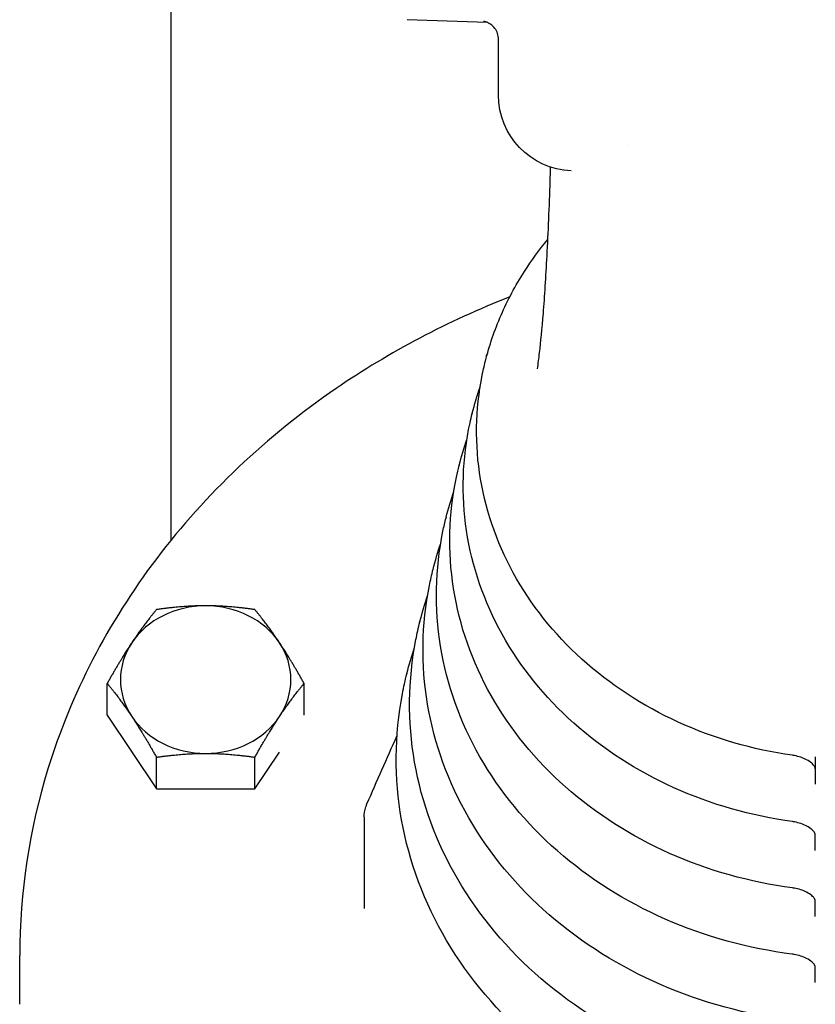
# Model space of a CAD drawing. Header units: inches. Extents: x 1 to 669, y 0 to 417.
# Tile 213 of 256: x 291.14 to 293.77, y 236.62 to 239.87. Entities that reach past the tile are written whole.
import ezdxf

# ---------------------------------------------------------------- set-up
doc = ezdxf.new("R2010")
doc.units = ezdxf.units.IN
doc.header["$LTSCALE"] = 12
doc.header["$MEASUREMENT"] = 0
doc.layers.add('X', color=1, linetype='CONTINUOUS')

msp = doc.modelspace()

# ---------------------------------------------------------------- linework, layer by layer
at = {"layer": 'X', "extrusion": (-1, 4.93038e-32, -2.22045e-16)}
for p, q in [((291.64189, 238.14955), (291.64189, 240.38232)), ((292.6846, 239.8571), (292.42086, 239.86631)), ((292.72176, 239.61732), (292.72176, 239.8017)), ((292.68219, 238.75388), (292.68219, 238.75969)), ((292.67836, 238.73911), (292.67821, 238.73852)), ((292.6353, 238.56778), (292.63498, 238.56651)), ((292.59214, 238.39606), (292.59183, 238.3948)), ((292.54892, 238.22407), (292.5486, 238.22279)), ((292.50576, 238.05234), (292.50544, 238.05108)), ((292.46253, 237.88035), (292.46221, 237.87908)), ((292.41938, 237.70862), (292.41906, 237.70736)), ((291.43068, 237.57122), (291.43068, 237.67584)), ((292.0802, 237.57153), (292.0802, 237.67584)), ((291.43068, 237.57122), (291.59306, 237.32765)), ((291.91782, 237.32765), (291.99865, 237.4489)), ((291.59306, 237.32765), (291.59306, 237.43227)), ((291.91782, 237.32765), (291.91782, 237.43227)), ((293.76691, 237.39419), (293.76691, 237.34355)), ((291.59306, 237.32765), (291.91782, 237.32765)), ((292.27821, 237.23396), (292.27821, 236.93287)), ((293.76691, 237.1248), (293.76691, 237.17509)), ((293.76691, 236.90713), (293.76691, 236.9568)), ((291.14191, 236.61681), (291.14191, 236.77784)), ((293.76691, 236.68837), (293.76691, 236.73805))]:
    msp.add_line(p, q, dxfattribs=at)
at = {"layer": 'X', "extrusion": (2.22045e-16, -1.09476e-47, -1)}
msp.add_arc((-292.97176, 239.61732), 0.25, 272.35952, 0, dxfattribs=at)
at = {"layer": 'X'}
for centre, major_axis, ratio, start_param, end_param in [((293.12014, 239.58441), (0.0063, 0.64639), 0.0484361, -1.7806098, -1.7806052), ((292.95159, 239.28815), (0.0099, 0.07938), 0.0000168, 0, 0.0000769), ((291.75544, 237.6884), (-0.28125, 0), 0.8660254, -1.5707963, -0.5235988), ((291.75544, 237.6884), (-0.28125, 0), 0.8660254, -2.6179939, -1.5707963), ((291.75544, 237.6884), (-0.28125, 0), 0.8660254, -0.5235988, 0.5235988), ((291.75544, 237.6884), (0.28125, 0), 0.8660254, -0.5235988, 0.5235988), ((291.75544, 237.6884), (0.28125, 0), 0.8660254, -2.6179939, -1.5707963), ((291.75544, 237.6884), (0.28125, 0), 0.8660254, -1.5707963, -0.5235988), ((293.69822, 237.48607), (-0.00676, -0.04752), 0.0000027, 0, 0.0001354), ((293.76849, 225.11755), (0.00017, -117.61121), 0.0000134, -1.6757091, -1.6749372)]:
    msp.add_ellipse(centre, major_axis=major_axis, ratio=ratio, start_param=start_param, end_param=end_param, dxfattribs=at)
at = {"layer": 'X', "extrusion": (2.22045e-16, 6.16298e-33, -1)}
for centre, major_axis, end_param in [((293.6978, 237.26676), (-0.00646, -0.04706), 0.0000676), ((293.69748, 237.04865), (-0.00632, -0.04758), 0.0000683)]:
    msp.add_ellipse(centre, major_axis=major_axis, ratio=0.0000013, start_param=0, end_param=end_param, dxfattribs=at)
at = {"layer": 'X', "extrusion": (2.22045e-16, 5.54668e-32, -1)}
msp.add_ellipse((293.69711, 236.8294), major_axis=(-0.00605, -0.04711), ratio=0.0000013, start_param=0, end_param=0.0000697, dxfattribs=at)
at = {"layer": 'X'}
for points, knots in [([(292.72176, 239.8017), (292.72176, 239.80817), (292.72068, 239.81473), (292.71658, 239.82689), (292.71353, 239.83267), (292.7059, 239.8428), (292.70122, 239.84729), (292.69377, 239.85247), (292.69131, 239.85394), (292.68693, 239.85614), (292.685, 239.85697), (292.68199, 239.85811), (292.68084, 239.8585), (292.67821, 239.85931), (292.67687, 239.85964), (292.67487, 239.8601), (292.67414, 239.86024), (292.67285, 239.86047), (292.67246, 239.86053), (292.6722, 239.86056), (292.67216, 239.86057), (292.67216, 239.86057)], [0, 0, 0, 0, 0.01947149, 0.01947149, 0.03864769, 0.03864769, 0.05776152, 0.05776152, 0.06662291, 0.06662291, 0.07357767, 0.07357767, 0.07825255, 0.07825255, 0.08541784, 0.08541784, 0.09243942, 0.09243942, 0.10264174, 0.10264174, 0.10743447, 0.10743447, 0.10743447, 0.10743447]), ([(292.85709, 238.76758), (292.86114, 238.80163), (292.86552, 238.84634), (292.87404, 238.95308), (292.87825, 239.01763), (292.886, 239.16402), (292.88951, 239.24862), (292.89268, 239.34977), (292.89313, 239.36479), (292.89355, 239.37987)], [0, 0, 0, 0, 0.21737029, 0.21737029, 0.454263, 0.454263, 0.71812903, 0.71812903, 0.76385236, 0.76385236, 0.76385236, 0.76385236]), ([(292.67836, 238.73911), (292.69137, 238.7909), (292.70875, 238.84182), (292.75182, 238.94082), (292.77751, 238.9889), (292.83054, 239.07172), (292.85647, 239.10718), (292.88464, 239.14119)], [0.21430574, 0.21430574, 0.21430574, 0.21430574, 0.3603069, 0.3603069, 0.50630806, 0.50630806, 0.62237464, 0.62237464, 0.62237464, 0.62237464]), ([(292.75892, 238.95159), (292.5549, 238.87158), (292.36217, 238.76984), (291.95616, 238.49143), (291.75523, 238.30123), (291.43275, 237.87561), (291.31114, 237.64035), (291.1734, 237.19355), (291.14191, 236.98571), (291.14191, 236.77784)], [5.1376007, 5.1376007, 5.1376007, 5.1376007, 5.3821258, 5.3821258, 5.7024982, 5.7024982, 6.0222885, 6.0222885, 6.2831853, 6.2831853, 6.2831853, 6.2831853]), ([(293.69146, 237.43855), (293.56025, 237.45722), (293.43248, 237.49438), (293.19688, 237.60203), (293.08905, 237.67245), (292.9046, 237.83941), (292.82787, 237.93582), (292.71358, 238.14457), (292.67577, 238.25676), (292.64271, 238.48535), (292.64722, 238.60166), (292.67427, 238.72241), (292.67619, 238.73048), (292.67821, 238.73852)], [4.8752618, 4.8752618, 4.8752618, 4.8752618, 5.1978745, 5.1978745, 5.5198932, 5.5198932, 5.8404272, 5.8404272, 6.1585927, 6.1585927, 6.4748093, 6.4748093, 6.497491, 6.497491, 6.497491, 6.497491]), ([(293.69133, 237.2197), (293.55535, 237.23838), (293.42281, 237.27621), (293.17816, 237.38646), (293.06605, 237.45881), (292.87394, 237.63071), (292.79384, 237.73012), (292.67407, 237.94565), (292.63416, 238.06162), (292.59839, 238.29815), (292.60229, 238.41863), (292.62996, 238.54583), (292.63239, 238.55619), (292.63498, 238.56651)], [4.8696794, 4.8696794, 4.8696794, 4.8696794, 5.1921803, 5.1921803, 5.5141266, 5.5141266, 5.8346724, 5.8346724, 6.1529618, 6.1529618, 6.4693594, 6.4693594, 6.4974914, 6.4974914, 6.4974914, 6.4974914]), ([(293.69117, 237.00107), (293.55042, 237.01976), (293.41311, 237.05827), (293.15941, 237.17114), (293.04302, 237.24544), (292.84328, 237.42231), (292.75983, 237.52474), (292.63462, 237.74709), (292.59263, 237.86684), (292.55418, 238.11132), (292.55748, 238.23595), (292.58574, 238.36957), (292.58866, 238.38221), (292.59183, 238.3948)], [4.8645294, 4.8645294, 4.8645294, 4.8645294, 5.1869765, 5.1869765, 5.5088927, 5.5088927, 5.8294568, 5.8294568, 6.1478235, 6.1478235, 6.4643183, 6.4643183, 6.4974914, 6.4974914, 6.4974914, 6.4974914]), ([(293.69105, 236.78228), (293.54554, 236.80098), (293.40347, 236.84015), (293.14073, 236.95562), (293.02006, 237.03185), (292.81267, 237.21364), (292.72586, 237.31908), (292.59519, 237.54819), (292.5511, 237.67171), (292.50994, 237.92412), (292.51262, 238.0529), (292.54145, 238.19298), (292.54486, 238.20792), (292.5486, 238.22279)], [4.8596515, 4.8596515, 4.8596515, 4.8596515, 5.1819985, 5.1819985, 5.5038474, 5.5038474, 5.8244163, 5.8244163, 6.1428871, 6.1428871, 6.4595418, 6.4595418, 6.4974914, 6.4974914, 6.4974914, 6.4974914]), ([(293.69091, 236.56371), (293.54063, 236.58241), (293.3938, 236.62226), (293.12203, 236.74036), (292.99708, 236.81853), (292.78207, 237.00528), (292.69191, 237.11373), (292.5558, 237.34964), (292.50963, 237.47694), (292.46579, 237.73728), (292.46787, 237.87021), (292.49725, 238.01672), (292.50114, 238.03394), (292.50544, 238.05108)], [4.8551299, 4.8551299, 4.8551299, 4.8551299, 5.1774307, 5.1774307, 5.4992528, 5.4992528, 5.8198347, 5.8198347, 6.1383689, 6.1383689, 6.4551065, 6.4551065, 6.4974912, 6.4974912, 6.4974912, 6.4974912]), ([(293.69081, 236.34497), (293.53577, 236.36367), (293.38419, 236.40419), (293.10338, 236.52488), (292.97417, 236.60497), (292.75152, 236.79664), (292.658, 236.90808), (292.51643, 237.15075), (292.46816, 237.28182), (292.4216, 237.55007), (292.42307, 237.68715), (292.45297, 237.84011), (292.45733, 237.85965), (292.46221, 237.87908)], [4.8508295, 4.8508295, 4.8508295, 4.8508295, 5.1730401, 5.1730401, 5.4947996, 5.4947996, 5.8153815, 5.8153815, 6.1340041, 6.1340041, 6.4508839, 6.4508839, 6.4974913, 6.4974913, 6.4974913, 6.4974913]), ([(293.69068, 236.12643), (293.53088, 236.14515), (293.37455, 236.18634), (293.08471, 236.30964), (292.95123, 236.39168), (292.72096, 236.5883), (292.62409, 236.70275), (292.4771, 236.95221), (292.42674, 237.08705), (292.37751, 237.36322), (292.37837, 237.50445), (292.40879, 237.66384), (292.41361, 237.68566), (292.41906, 237.70737)], [4.8468277, 4.8468277, 4.8468277, 4.8468277, 5.1689983, 5.1689983, 5.4907338, 5.4907338, 5.8113251, 5.8113251, 6.1300003, 6.1300003, 6.4469512, 6.4469512, 6.4974913, 6.4974913, 6.4974913, 6.4974913]), ([(293.76691, 237.3942), (293.76691, 237.39604), (293.76662, 237.39855), (293.76182, 237.40589), (293.75905, 237.40922), (293.75078, 237.41645), (293.74507, 237.42042), (293.73252, 237.42701), (293.72592, 237.42983), (293.71232, 237.43433), (293.70522, 237.43615), (293.69592, 237.43787), (293.69369, 237.43823), (293.69146, 237.43855)], [0, 0, 0, 0, 0.0464673, 0.0464673, 0.0733005, 0.0733005, 0.10107698, 0.10107698, 0.12406723, 0.12406723, 0.14567448, 0.14567448, 0.15246017, 0.15246017, 0.15246017, 0.15246017]), ([(292.27821, 237.23396), (292.27821, 237.24536), (292.28017, 237.25698), (292.28493, 237.27142), (292.28621, 237.27479), (292.28765, 237.2781)], [0.000001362, 0.000001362, 0.000001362, 0.000001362, 0.035768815, 0.035768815, 0.046805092, 0.046805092, 0.046805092, 0.046805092]), ([(293.76691, 237.17541), (293.76691, 237.17719), (293.76663, 237.17945), (293.76254, 237.18627), (293.7598, 237.18977), (293.75143, 237.19727), (293.74562, 237.20139), (293.73291, 237.2081), (293.72628, 237.21094), (293.71266, 237.21546), (293.70554, 237.21727), (293.69607, 237.219), (293.6937, 237.21938), (293.69133, 237.2197)], [0, 0, 0, 0, 0.043037, 0.043037, 0.07172051, 0.07172051, 0.10040443, 0.10040443, 0.12357418, 0.12357418, 0.14523963, 0.14523963, 0.15244464, 0.15244464, 0.15244464, 0.15244464]), ([(293.76691, 236.95712), (293.76691, 236.95892), (293.76664, 236.96123), (293.76226, 236.96825), (293.75948, 236.97171), (293.75104, 236.97911), (293.74522, 236.98317), (293.73247, 236.98979), (293.72581, 236.99259), (293.71211, 236.99703), (293.70496, 236.99879), (293.69561, 237.00043), (293.69339, 237.00078), (293.69117, 237.00107)], [0, 0, 0, 0, 0.04466485, 0.04466485, 0.07294817, 0.07294817, 0.10144215, 0.10144215, 0.12465286, 0.12465286, 0.14636998, 0.14636998, 0.1531254, 0.1531254, 0.1531254, 0.1531254]), ([(293.76691, 236.73837), (293.76691, 236.74019), (293.76662, 236.74247), (293.76242, 236.74937), (293.75964, 236.75287), (293.75116, 236.76037), (293.7453, 236.76446), (293.73247, 236.77111), (293.72577, 236.7739), (293.71203, 236.77832), (293.70485, 236.78006), (293.69549, 236.78167), (293.69327, 236.782), (293.69105, 236.78228)], [0, 0, 0, 0, 0.04360146, 0.04360146, 0.07241992, 0.07241992, 0.10121638, 0.10121638, 0.12453527, 0.12453527, 0.14631284, 0.14631284, 0.15304077, 0.15304077, 0.15304077, 0.15304077])]:
    msp.add_open_spline(points, degree=3, knots=knots, dxfattribs=at)
for points in [[(292.93411, 239.36722), (292.93411, 239.36722), (292.93411, 239.36722), (292.93411, 239.36722)], [(292.93494, 239.3667), (292.93494, 239.3667), (292.93494, 239.3667), (292.93493, 239.36671)], [(292.96149, 239.36753), (292.96145, 239.36754), (292.96143, 239.36754), (292.96143, 239.36754)], [(292.85036, 238.71361), (292.85262, 238.73081), (292.85487, 238.74888), (292.85709, 238.76758)], [(292.6353, 238.56779), (292.64252, 238.59652), (292.65104, 238.62501), (292.66083, 238.65314)], [(292.59214, 238.39606), (292.59935, 238.42474), (292.60781, 238.45317), (292.61749, 238.48127)], [(292.54892, 238.22407), (292.55613, 238.25278), (292.56456, 238.28126), (292.57418, 238.30942)], [(292.50576, 238.05234), (292.51296, 238.081), (292.52134, 238.10943), (292.53086, 238.13756)], [(292.46253, 237.88035), (292.46975, 237.90905), (292.4781, 237.93752), (292.48757, 237.96571)], [(292.41938, 237.70862), (292.42658, 237.73727), (292.43488, 237.76569), (292.44426, 237.79384)], [(292.28765, 237.2781), (292.32043, 237.35373), (292.35349, 237.42863), (292.38671, 237.50222)], [(293.76691, 237.39419), (293.76691, 237.39419), (293.76691, 237.3942), (293.76691, 237.3942)], [(293.76691, 237.1754), (293.76691, 237.1754), (293.76691, 237.17541), (293.76691, 237.17541)], [(293.76691, 236.95711), (293.76691, 236.95712), (293.76691, 236.95712), (293.76691, 236.95712)], [(292.27821, 236.93287), (292.27821, 236.93287), (292.27821, 236.93287), (292.27821, 236.93287)], [(293.76691, 236.73836), (293.76691, 236.73837), (293.76691, 236.73837), (293.76691, 236.73837)]]:
    msp.add_open_spline(points, degree=3, dxfattribs=at)
for points, weights in [([(292.68532, 238.76527), (292.68377, 238.7625), (292.68219, 238.75969)], [1.71935229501, 1.71505140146, 1.7106008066]), ([(292.68219, 238.75969), (292.68279, 238.75897), (292.68338, 238.75825)], [1.7106008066, 1.71227590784, 1.71392980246]), ([(291.75544, 237.93197), (291.68008, 237.93197), (291.59306, 237.91941)], [1.84291623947, 1.84291623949, 1.7106008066]), ([(291.91782, 237.91941), (291.8308, 237.93197), (291.75544, 237.93197)], [1.7106008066, 1.84291623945, 1.84291623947]), ([(291.59306, 237.91941), (291.54955, 237.86671), (291.51187, 237.81019)], [1.7106008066, 1.84291623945, 1.84291623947]), ([(291.99901, 237.81019), (291.96133, 237.86671), (291.91782, 237.91941)], [1.84291623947, 1.84291623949, 1.7106008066]), ([(291.51187, 237.81019), (291.47419, 237.75367), (291.43068, 237.67584)], [1.84291623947, 1.84291623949, 1.7106008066]), ([(292.0802, 237.67584), (292.03669, 237.75367), (291.99901, 237.81019)], [1.7106008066, 1.84291623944, 1.84291623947]), ([(291.43068, 237.67584), (291.47419, 237.62314), (291.51187, 237.56662)], [1.7106008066, 1.84291623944, 1.84291623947]), ([(291.99901, 237.56662), (292.03669, 237.62314), (292.0802, 237.67584)], [1.84291623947, 1.84291623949, 1.7106008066]), ([(291.51187, 237.56662), (291.54955, 237.5101), (291.59306, 237.43227)], [1.84291623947, 1.84291623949, 1.7106008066]), ([(291.91782, 237.43227), (291.96133, 237.5101), (291.99901, 237.56662)], [1.7106008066, 1.84291623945, 1.84291623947]), ([(291.59306, 237.43227), (291.68008, 237.44483), (291.75544, 237.44483)], [1.7106008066, 1.84291623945, 1.84291623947]), ([(291.75544, 237.44483), (291.8308, 237.44483), (291.91782, 237.43227)], [1.84291623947, 1.84291623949, 1.7106008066])]:
    msp.add_rational_spline(points, weights, degree=2, dxfattribs=at)

doc.saveas('drawing.dxf')
